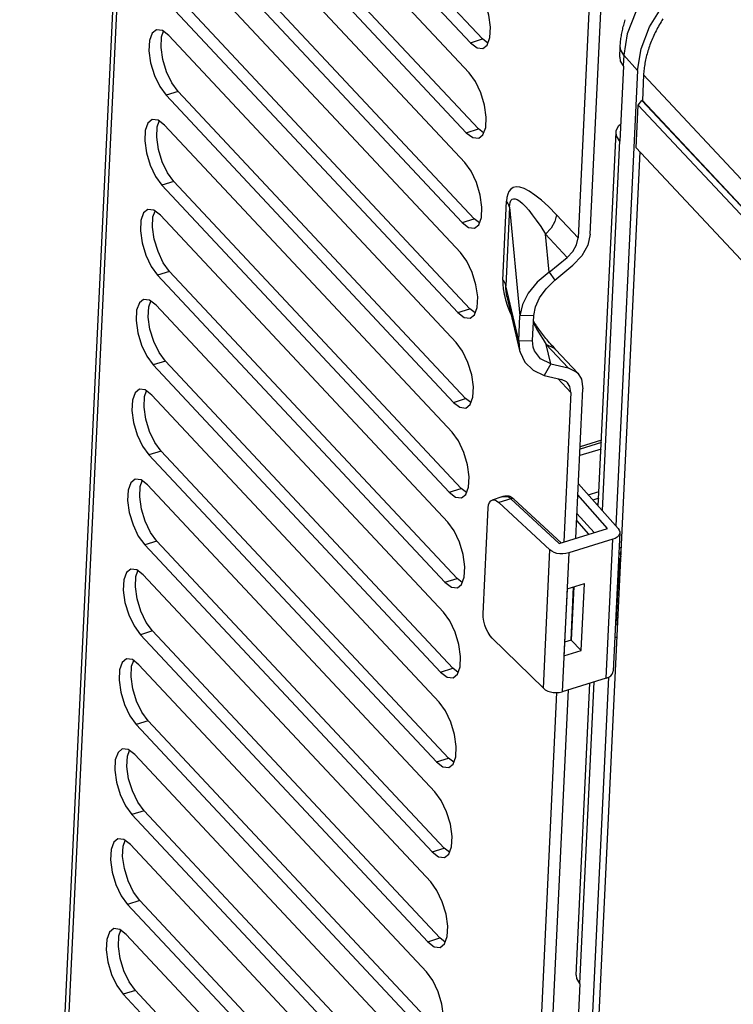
# Model space of a CAD drawing. Extents: x 0 to 841, y 0 to 594.
# Tile 94 of 121: x 716 to 724, y 180 to 191. Entities that reach past the tile are written whole.
import ezdxf

# ---------------------------------------------------------------- set-up
doc = ezdxf.new("R2010")
doc.units = 0
doc.header["$LTSCALE"] = 46.255
doc.layers.get('0').update_dxf_attribs({"linetype": 'CONTINUOUS'})
doc.layers.add('CHAMFERS', color=7, linetype='CONTINUOUS')

msp = doc.modelspace()

# ---------------------------------------------------------------- linework, layer by layer
at = {"color": 7, "linetype": 'CONTINUOUS'}
for p, q in [((717.272, 196.711), (716.001, 169.962)), ((717.313, 196.658), (716.038, 169.824)), ((720.835, 190.531), (717.753, 193.824)), ((720.965, 190.572), (717.883, 193.865)), ((717.738, 193.503), (720.82, 190.21)), ((720.79, 189.567), (717.708, 192.86)), ((720.92, 189.608), (717.838, 192.901)), ((717.692, 192.539), (720.774, 189.246)), ((720.744, 188.603), (717.662, 191.896)), ((720.874, 188.644), (717.792, 191.936)), ((722.12, 188.478), (722.271, 191.667)), ((717.646, 191.575), (720.728, 188.282)), ((722.135, 191.506), (721.989, 188.438)), ((720.698, 187.639), (717.616, 190.932)), ((720.828, 187.679), (717.746, 190.972)), ((717.601, 190.611), (720.683, 187.318)), ((720.835, 190.531), (720.965, 190.572)), ((721.022, 190.528), (720.965, 190.572)), ((722.435, 190.376), (722.441, 190.491)), ((722.478, 190.399), (722.472, 190.283)), ((722.625, 190.235), (722.478, 190.399)), ((722.475, 190.281), (722.437, 189.477)), ((722.475, 190.281), (722.472, 190.283)), ((722.625, 190.235), (722.393, 185.351)), ((722.691, 190.187), (722.678, 189.914)), ((722.691, 190.187), (751.917, 158.961)), ((717.7, 190.008), (717.57, 189.968)), ((720.652, 186.675), (717.57, 189.968)), ((720.782, 186.715), (717.7, 190.008)), ((722.678, 189.914), (751.901, 158.691)), ((717.555, 189.647), (720.637, 186.354)), ((720.79, 189.567), (720.92, 189.608)), ((720.976, 189.564), (720.92, 189.608)), ((722.206, 185.561), (722.397, 189.572)), ((722.434, 189.48), (722.246, 185.517)), ((722.437, 189.477), (722.434, 189.48)), ((722.652, 189.363), (722.213, 180.112)), ((717.654, 189.044), (717.524, 189.004)), ((720.736, 185.751), (717.654, 189.044)), ((720.606, 185.711), (717.524, 189.004)), ((721.182, 187.987), (721.222, 188.832)), ((721.254, 188.769), (721.214, 187.925)), ((721.254, 188.769), (721.364, 187.603)), ((717.509, 188.683), (720.591, 185.39)), ((720.744, 188.603), (720.874, 188.644)), ((720.931, 188.6), (720.874, 188.644)), ((721.756, 188.688), (721.989, 188.438)), ((721.678, 188.07), (721.639, 188.48)), ((721.873, 188.23), (721.639, 188.48)), ((721.678, 188.07), (721.873, 188.23)), ((717.609, 188.08), (717.478, 188.04)), ((720.691, 184.787), (717.609, 188.08)), ((721.678, 188.07), (721.738, 187.985)), ((721.738, 187.985), (721.933, 188.146)), ((720.56, 184.747), (717.478, 188.04)), ((721.352, 187.336), (721.214, 187.925)), ((721.226, 187.809), (721.361, 187.232)), ((721.226, 187.809), (721.226, 187.809)), ((717.463, 187.718), (720.545, 184.425)), ((720.698, 187.639), (720.828, 187.679)), ((720.885, 187.636), (720.828, 187.679)), ((721.352, 187.336), (721.364, 187.603)), ((721.514, 187.605), (721.364, 187.603)), ((721.501, 187.339), (721.514, 187.605)), ((721.352, 187.336), (721.501, 187.339)), ((721.352, 187.336), (721.361, 187.232)), ((721.507, 187.266), (721.501, 187.339)), ((721.695, 187.089), (721.647, 187.296)), ((721.881, 187.046), (721.647, 187.296)), ((721.752, 187.237), (721.986, 186.987)), ((717.563, 187.116), (717.433, 187.076)), ((720.645, 183.823), (717.563, 187.116)), ((720.515, 183.783), (717.433, 187.076)), ((721.695, 187.089), (721.625, 186.964)), ((721.695, 187.089), (721.881, 187.046)), ((721.625, 186.964), (721.811, 186.922)), ((721.911, 186.781), (721.771, 186.931)), ((721.965, 185.218), (722.041, 186.822)), ((717.417, 186.754), (720.499, 183.461)), ((720.652, 186.675), (720.782, 186.715)), ((720.839, 186.672), (720.782, 186.715)), ((721.911, 186.781), (721.835, 185.178)), ((722.24, 186.269), (722.011, 186.198)), ((722.236, 186.175), (722.007, 186.104)), ((722.239, 186.245), (722.01, 186.174)), ((717.517, 186.152), (717.387, 186.112)), ((720.469, 182.819), (717.387, 186.112)), ((720.599, 182.859), (717.517, 186.152)), ((717.372, 185.79), (720.454, 182.497)), ((720.606, 185.711), (720.736, 185.751)), ((720.793, 185.708), (720.736, 185.751)), ((721.992, 185.802), (722.419, 185.322)), ((721.172, 185.661), (721.067, 185.628)), ((721.268, 185.642), (721.138, 185.602)), ((721.176, 185.662), (721.172, 185.661)), ((721.268, 185.642), (721.786, 185.163)), ((721.807, 185.169), (721.301, 185.638)), ((722.306, 185.324), (721.987, 185.684)), ((722.097, 185.684), (722.214, 185.72)), ((722.21, 185.646), (722.148, 185.627)), ((720.97, 184.408), (721.024, 185.543)), ((721.687, 185.093), (721.138, 185.602)), ((722.185, 185.585), (722.208, 185.593)), ((722.197, 185.571), (722.207, 185.574)), ((721.977, 185.485), (722.161, 185.279)), ((721.786, 185.163), (722.306, 185.324)), ((722.103, 185.261), (721.974, 185.407)), ((722.436, 185.278), (722.366, 183.792)), ((717.471, 185.188), (717.341, 185.148)), ((720.423, 181.855), (717.341, 185.148)), ((720.553, 181.895), (717.471, 185.188)), ((722.361, 185.207), (721.888, 185.06)), ((722.29, 183.718), (722.361, 185.207)), ((722.451, 185.12), (722.428, 185.113)), ((722.448, 185.119), (722.444, 185.035)), ((721.617, 183.609), (721.687, 185.093)), ((721.888, 185.06), (721.817, 183.572)), ((722.434, 185.059), (722.426, 185.07)), ((722.402, 184.349), (722.432, 184.987)), ((722.422, 184.977), (722.432, 184.987)), ((717.326, 184.826), (720.408, 181.533)), ((720.56, 184.747), (720.691, 184.787)), ((720.747, 184.743), (720.691, 184.787)), ((721.871, 184.676), (722.057, 184.734)), ((721.913, 184.125), (721.94, 184.698)), ((721.942, 184.698), (721.914, 184.125)), ((722.022, 184.014), (722.057, 184.734)), ((721.871, 184.676), (721.837, 183.956)), ((721.925, 184.361), (721.924, 184.362)), ((722.409, 184.295), (722.389, 184.288)), ((722.393, 184.33), (722.391, 184.327)), ((722.402, 184.349), (722.392, 184.34)), ((722.412, 184.359), (722.409, 184.295)), ((722.409, 184.295), (722.411, 184.292)), ((717.425, 184.224), (717.295, 184.183)), ((720.377, 180.891), (717.295, 184.183)), ((720.507, 180.931), (717.425, 184.224)), ((722.405, 184.156), (722.383, 184.149)), ((721.617, 183.609), (721.069, 184.146)), ((721.914, 184.125), (721.844, 184.104)), ((721.914, 184.125), (722.022, 184.014)), ((721.837, 183.956), (722.022, 184.014)), ((717.28, 183.862), (720.362, 180.569)), ((720.515, 183.783), (720.645, 183.823)), ((720.702, 183.779), (720.645, 183.823)), ((722.316, 183.729), (721.61, 168.882)), ((722.29, 183.718), (721.817, 183.572)), ((721.968, 180.534), (722.116, 183.664)), ((722.158, 183.678), (722.005, 180.442)), ((721.758, 183.562), (721.052, 168.708)), ((721.182, 168.748), (721.887, 183.593)), ((717.379, 183.26), (717.249, 183.219)), ((720.331, 179.926), (717.249, 183.219)), ((720.461, 179.967), (717.379, 183.26)), ((717.234, 182.898), (720.316, 179.605)), ((720.469, 182.819), (720.599, 182.859)), ((720.656, 182.815), (720.599, 182.859)), ((717.334, 182.296), (717.204, 182.255)), ((720.286, 178.962), (717.204, 182.255)), ((720.416, 179.003), (717.334, 182.296)), ((717.188, 181.934), (720.27, 178.641)), ((720.423, 181.855), (720.553, 181.895)), ((720.61, 181.851), (720.553, 181.895)), ((717.288, 181.332), (717.158, 181.291)), ((720.37, 178.039), (717.288, 181.332)), ((720.24, 177.998), (717.158, 181.291)), ((717.143, 180.97), (720.225, 177.677)), ((720.377, 180.891), (720.507, 180.931)), ((720.564, 180.887), (720.507, 180.931)), ((717.242, 180.368), (717.112, 180.327)), ((720.324, 177.075), (717.242, 180.368)), ((722.007, 180.439), (721.965, 179.555)), ((722.007, 180.439), (722.005, 180.442)), ((720.194, 177.034), (717.112, 180.327))]:
    msp.add_line(p, q, dxfattribs=at)
for points in [[(723.378, 191.61), (723.145, 191.474), (722.931, 191.298), (722.749, 191.091), (722.608, 190.864), (722.516, 190.629), (722.478, 190.399)], [(722.625, 190.235), (722.664, 190.467), (722.756, 190.703), (722.898, 190.931), (723.08, 191.138), (723.295, 191.315), (723.53, 191.452)], [(720.969, 190.471), (721.015, 190.507), (721.044, 190.587), (721.049, 190.698), (721.031, 190.827), (720.991, 190.96), (720.934, 191.081), (720.866, 191.174)], [(722.441, 190.491), (722.441, 190.505), (722.442, 190.519), (722.444, 190.534), (722.445, 190.548), (722.447, 190.562), (722.448, 190.576), (722.45, 190.591), (722.453, 190.605), (722.455, 190.62), (722.458, 190.634), (722.461, 190.649), (722.464, 190.663), (722.467, 190.678), (722.47, 190.692), (722.474, 190.707), (722.478, 190.721), (722.482, 190.736), (722.486, 190.75), (722.491, 190.765), (722.495, 190.779)], [(722.898, 190.787), (722.888, 190.771), (722.879, 190.755), (722.869, 190.739), (722.86, 190.723), (722.851, 190.707), (722.842, 190.691), (722.833, 190.675), (722.825, 190.658), (722.817, 190.642), (722.809, 190.626), (722.801, 190.609), (722.793, 190.593), (722.786, 190.576), (722.779, 190.56), (722.773, 190.544), (722.766, 190.527), (722.76, 190.511), (722.754, 190.494), (722.748, 190.478), (722.743, 190.461), (722.738, 190.445), (722.733, 190.428), (722.728, 190.412), (722.724, 190.396), (722.72, 190.379), (722.716, 190.363), (722.712, 190.347), (722.709, 190.33), (722.706, 190.314), (722.703, 190.298), (722.701, 190.282), (722.698, 190.266), (722.696, 190.25), (722.695, 190.234), (722.693, 190.218), (722.692, 190.203), (722.691, 190.187)], [(717.467, 190.671), (717.421, 190.635), (717.392, 190.555), (717.387, 190.444), (717.405, 190.315), (717.445, 190.182), (717.502, 190.061), (717.57, 189.968)], [(717.601, 190.611), (717.531, 190.664), (717.467, 190.671)], [(717.7, 190.008), (717.633, 190.101), (717.576, 190.221), (717.536, 190.352), (717.517, 190.482), (717.522, 190.594), (717.544, 190.655)], [(720.835, 190.531), (720.905, 190.478), (720.969, 190.471)], [(722.478, 190.399), (722.446, 190.452), (722.441, 190.491)], [(722.435, 190.376), (722.441, 190.336), (722.472, 190.283)], [(720.923, 189.507), (720.969, 189.543), (720.998, 189.623), (721.003, 189.734), (720.985, 189.863), (720.945, 189.996), (720.888, 190.117), (720.82, 190.21)], [(717.421, 189.707), (717.375, 189.67), (717.347, 189.591), (717.341, 189.48), (717.359, 189.35), (717.399, 189.218), (717.457, 189.097), (717.524, 189.004)], [(717.555, 189.647), (717.486, 189.7), (717.421, 189.707)], [(717.654, 189.044), (717.587, 189.137), (717.53, 189.256), (717.49, 189.388), (717.471, 189.518), (717.476, 189.629), (717.498, 189.691)], [(722.397, 189.572), (722.399, 189.588), (722.424, 189.64), (722.445, 189.659)], [(720.79, 189.567), (720.859, 189.514), (720.923, 189.507)], [(722.434, 189.48), (722.402, 189.533), (722.397, 189.572)], [(720.878, 188.543), (720.923, 188.579), (720.952, 188.658), (720.958, 188.77), (720.939, 188.899), (720.899, 189.032), (720.842, 189.153), (720.774, 189.246)], [(721.756, 188.688), (721.671, 188.774), (721.595, 188.844), (721.526, 188.899), (721.465, 188.939), (721.411, 188.967), (721.365, 188.982), (721.325, 188.986), (721.293, 188.979), (721.267, 188.963), (721.248, 188.938), (721.234, 188.908), (721.226, 188.872), (721.222, 188.832)], [(721.254, 188.769), (721.248, 188.791), (721.237, 188.812), (721.222, 188.832)], [(721.254, 188.769), (721.256, 188.796), (721.261, 188.82), (721.269, 188.839), (721.281, 188.853), (721.296, 188.859), (721.315, 188.858), (721.337, 188.849), (721.363, 188.833), (721.392, 188.809), (721.424, 188.776), (721.459, 188.736), (721.498, 188.687), (721.541, 188.628), (721.588, 188.56), (721.639, 188.48)], [(717.375, 188.743), (717.33, 188.706), (717.301, 188.627), (717.295, 188.516), (717.314, 188.386), (717.353, 188.254), (717.411, 188.133), (717.478, 188.04)], [(717.509, 188.683), (717.44, 188.736), (717.375, 188.743)], [(717.609, 188.08), (717.541, 188.173), (717.484, 188.292), (717.444, 188.424), (717.425, 188.554), (717.43, 188.665), (717.452, 188.727)], [(720.744, 188.603), (720.813, 188.55), (720.878, 188.543)], [(721.756, 188.688), (721.739, 188.616), (721.699, 188.544), (721.639, 188.48)], [(721.873, 188.23), (721.933, 188.293), (721.973, 188.365), (721.989, 188.438)], [(722.12, 188.478), (722.093, 188.362), (722.029, 188.247), (721.933, 188.146)], [(720.832, 187.578), (720.877, 187.615), (720.906, 187.694), (720.912, 187.806), (720.893, 187.935), (720.854, 188.068), (720.796, 188.189), (720.728, 188.282)], [(721.678, 188.07), (721.551, 187.964), (721.454, 187.846), (721.391, 187.724), (721.364, 187.603)], [(721.182, 187.987), (721.182, 187.942), (721.186, 187.892), (721.196, 187.836), (721.211, 187.774), (721.233, 187.708), (721.262, 187.636), (721.272, 187.615)], [(721.182, 187.987), (721.197, 187.967), (721.208, 187.946), (721.214, 187.925)], [(721.514, 187.605), (721.532, 187.7), (721.576, 187.797), (721.645, 187.894), (721.738, 187.985)], [(721.226, 187.809), (721.221, 187.832), (721.216, 187.868), (721.213, 187.898), (721.214, 187.925)], [(717.329, 187.779), (717.284, 187.742), (717.255, 187.663), (717.249, 187.552), (717.268, 187.422), (717.308, 187.29), (717.365, 187.169), (717.433, 187.076)], [(717.463, 187.718), (717.394, 187.772), (717.329, 187.779)], [(717.563, 187.116), (717.495, 187.209), (717.438, 187.328), (717.398, 187.46), (717.38, 187.59), (717.385, 187.701), (717.406, 187.762)], [(720.698, 187.639), (720.767, 187.586), (720.832, 187.578)], [(721.752, 187.237), (721.738, 187.253), (721.724, 187.269), (721.709, 187.284), (721.696, 187.3), (721.682, 187.315), (721.669, 187.331), (721.657, 187.346), (721.644, 187.361), (721.633, 187.375), (721.621, 187.39), (721.61, 187.404), (721.6, 187.418), (721.589, 187.432), (721.579, 187.446), (721.569, 187.459), (721.56, 187.472), (721.551, 187.485), (721.542, 187.497), (721.534, 187.51), (721.526, 187.522), (721.518, 187.534), (721.511, 187.545)], [(721.51, 187.522), (721.527, 187.491), (721.553, 187.446), (721.581, 187.398), (721.613, 187.349), (721.647, 187.296)], [(720.786, 186.614), (720.832, 186.651), (720.86, 186.73), (720.866, 186.841), (720.848, 186.971), (720.808, 187.104), (720.75, 187.225), (720.683, 187.318)], [(721.361, 187.232), (721.367, 187.212), (721.419, 187.105), (721.506, 187.02), (721.625, 186.964)], [(721.695, 187.089), (721.585, 187.141), (721.52, 187.227), (721.507, 187.266)], [(721.752, 187.237), (721.736, 187.252), (721.647, 187.296)], [(721.881, 187.046), (721.969, 187.003), (721.986, 186.988)], [(721.876, 186.885), (721.866, 186.895), (721.811, 186.922)], [(721.986, 186.988), (722.025, 186.925), (722.041, 186.822)], [(717.284, 186.815), (717.238, 186.778), (717.209, 186.699), (717.204, 186.588), (717.222, 186.458), (717.262, 186.326), (717.319, 186.205), (717.387, 186.112)], [(717.417, 186.754), (717.348, 186.808), (717.284, 186.815)], [(717.517, 186.152), (717.45, 186.245), (717.392, 186.364), (717.353, 186.495), (717.334, 186.625), (717.339, 186.737), (717.36, 186.798)], [(721.911, 186.781), (721.901, 186.846), (721.876, 186.885)], [(720.652, 186.675), (720.721, 186.622), (720.786, 186.614)], [(720.74, 185.65), (720.786, 185.687), (720.815, 185.766), (720.82, 185.877), (720.802, 186.007), (720.762, 186.139), (720.705, 186.261), (720.637, 186.354)], [(717.238, 185.851), (717.192, 185.814), (717.163, 185.735), (717.158, 185.624), (717.176, 185.494), (717.216, 185.362), (717.273, 185.241), (717.341, 185.148)], [(717.372, 185.79), (717.302, 185.844), (717.238, 185.851)], [(717.471, 185.188), (717.404, 185.28), (717.347, 185.4), (717.307, 185.531), (717.288, 185.661), (717.293, 185.773), (717.315, 185.834)], [(720.606, 185.711), (720.676, 185.658), (720.74, 185.65)], [(721.172, 185.661), (721.185, 185.664), (721.219, 185.667)], [(721.226, 185.669), (721.222, 185.669), (721.217, 185.669), (721.213, 185.669), (721.209, 185.668), (721.204, 185.668), (721.2, 185.667), (721.196, 185.667), (721.192, 185.666), (721.187, 185.665), (721.183, 185.664), (721.18, 185.663), (721.176, 185.662)], [(721.226, 185.669), (721.225, 185.669), (721.219, 185.667)], [(721.219, 185.667), (721.228, 185.666), (721.237, 185.664), (721.244, 185.661)], [(721.273, 185.659), (721.272, 185.66), (721.27, 185.66), (721.268, 185.661), (721.266, 185.662), (721.264, 185.663), (721.262, 185.664), (721.26, 185.665), (721.258, 185.665), (721.256, 185.666), (721.254, 185.666), (721.252, 185.667), (721.249, 185.668), (721.247, 185.668), (721.245, 185.668), (721.242, 185.669), (721.239, 185.669), (721.237, 185.669), (721.234, 185.669), (721.231, 185.669), (721.229, 185.669), (721.226, 185.669)], [(721.273, 185.659), (721.269, 185.661), (721.257, 185.663), (721.244, 185.661)], [(721.244, 185.661), (721.252, 185.656), (721.26, 185.649), (721.268, 185.642)], [(721.301, 185.638), (721.293, 185.643), (721.282, 185.645), (721.268, 185.642)], [(721.273, 185.659), (721.276, 185.657), (721.279, 185.655), (721.282, 185.653), (721.284, 185.652), (721.287, 185.65), (721.29, 185.647), (721.293, 185.645), (721.295, 185.643), (721.298, 185.641), (721.301, 185.638)], [(721.024, 185.543), (721.028, 185.576), (721.038, 185.602), (721.052, 185.62), (721.067, 185.628)], [(721.067, 185.628), (721.07, 185.629), (721.091, 185.629), (721.114, 185.62), (721.138, 185.602)], [(720.694, 184.686), (720.74, 184.723), (720.769, 184.802), (720.774, 184.913), (720.756, 185.043), (720.716, 185.175), (720.659, 185.296), (720.591, 185.39)], [(722.419, 185.322), (722.431, 185.304), (722.436, 185.285), (722.436, 185.278)], [(722.436, 185.278), (722.434, 185.266), (722.425, 185.248), (722.409, 185.231), (722.388, 185.217), (722.361, 185.207)], [(721.888, 185.06), (721.858, 185.053), (721.826, 185.05), (721.794, 185.051), (721.762, 185.056), (721.733, 185.065), (721.708, 185.078), (721.687, 185.093)], [(722.432, 184.987), (722.431, 185), (722.425, 185.013), (722.424, 185.015)], [(722.426, 185.066), (722.43, 185.063), (722.434, 185.059)], [(722.445, 185.014), (722.441, 185), (722.432, 184.987)], [(722.434, 185.059), (722.435, 185.057), (722.436, 185.055), (722.437, 185.053), (722.438, 185.052), (722.439, 185.05), (722.44, 185.048), (722.44, 185.046), (722.441, 185.044), (722.442, 185.043), (722.442, 185.041), (722.443, 185.039), (722.443, 185.037), (722.444, 185.035), (722.444, 185.033), (722.445, 185.031), (722.445, 185.03), (722.445, 185.028), (722.445, 185.026), (722.446, 185.024), (722.446, 185.022), (722.446, 185.02), (722.446, 185.019)], [(717.192, 184.887), (717.146, 184.85), (717.118, 184.771), (717.112, 184.66), (717.13, 184.53), (717.17, 184.398), (717.228, 184.277), (717.295, 184.183)], [(717.326, 184.826), (717.257, 184.88), (717.192, 184.887)], [(717.425, 184.224), (717.358, 184.316), (717.301, 184.436), (717.261, 184.567), (717.242, 184.697), (717.247, 184.809), (717.269, 184.87)], [(720.56, 184.747), (720.63, 184.693), (720.694, 184.686)], [(720.649, 183.722), (720.694, 183.759), (720.723, 183.838), (720.728, 183.949), (720.71, 184.079), (720.67, 184.211), (720.613, 184.332), (720.545, 184.425)], [(721.069, 184.146), (721.045, 184.173), (721.023, 184.207), (721.004, 184.245), (720.988, 184.287), (720.977, 184.329), (720.971, 184.37), (720.97, 184.408)], [(722.393, 184.33), (722.395, 184.331), (722.396, 184.333), (722.398, 184.334), (722.399, 184.336), (722.4, 184.337), (722.402, 184.339), (722.403, 184.341), (722.404, 184.342), (722.405, 184.344), (722.406, 184.346), (722.407, 184.347), (722.408, 184.349), (722.409, 184.351), (722.409, 184.352), (722.41, 184.354), (722.411, 184.356), (722.412, 184.358), (722.412, 184.359), (722.413, 184.361), (722.413, 184.363), (722.414, 184.365), (722.414, 184.367), (722.414, 184.369), (722.415, 184.37), (722.415, 184.372), (722.415, 184.373)], [(722.402, 184.349), (722.411, 184.361), (722.415, 184.374)], [(722.393, 184.33), (722.399, 184.337), (722.402, 184.349)], [(717.146, 183.923), (717.1, 183.886), (717.072, 183.807), (717.066, 183.696), (717.084, 183.566), (717.124, 183.434), (717.182, 183.312), (717.249, 183.219)], [(717.28, 183.862), (717.211, 183.916), (717.146, 183.923)], [(717.379, 183.26), (717.312, 183.352), (717.255, 183.472), (717.215, 183.603), (717.196, 183.733), (717.201, 183.845), (717.223, 183.906)], [(720.515, 183.783), (720.584, 183.729), (720.649, 183.722)], [(722.29, 183.718), (722.317, 183.729), (722.339, 183.743), (722.354, 183.76), (722.363, 183.779), (722.366, 183.792)], [(721.617, 183.609), (721.637, 183.593), (721.663, 183.579), (721.692, 183.57), (721.723, 183.564), (721.756, 183.562), (721.787, 183.565), (721.817, 183.572)], [(720.603, 182.758), (720.648, 182.795), (720.677, 182.874), (720.683, 182.985), (720.664, 183.115), (720.625, 183.247), (720.567, 183.368), (720.499, 183.461)], [(717.1, 182.959), (717.055, 182.922), (717.026, 182.843), (717.02, 182.732), (717.039, 182.602), (717.078, 182.469), (717.136, 182.348), (717.204, 182.255)], [(717.234, 182.898), (717.165, 182.951), (717.1, 182.959)], [(717.334, 182.296), (717.266, 182.388), (717.209, 182.508), (717.169, 182.639), (717.151, 182.769), (717.156, 182.881), (717.177, 182.942)], [(720.469, 182.819), (720.538, 182.765), (720.603, 182.758)], [(720.557, 181.794), (720.603, 181.831), (720.631, 181.91), (720.637, 182.021), (720.619, 182.151), (720.579, 182.283), (720.521, 182.404), (720.454, 182.497)], [(717.054, 181.995), (717.009, 181.958), (716.98, 181.879), (716.975, 181.768), (716.993, 181.638), (717.033, 181.505), (717.09, 181.384), (717.158, 181.291)], [(717.188, 181.934), (717.119, 181.987), (717.054, 181.995)], [(717.288, 181.332), (717.22, 181.424), (717.163, 181.544), (717.124, 181.675), (717.105, 181.805), (717.11, 181.917), (717.131, 181.978)], [(720.423, 181.855), (720.492, 181.801), (720.557, 181.794)], [(720.511, 180.83), (720.557, 180.867), (720.585, 180.946), (720.591, 181.057), (720.573, 181.187), (720.533, 181.319), (720.475, 181.44), (720.408, 181.533)], [(717.009, 181.031), (716.963, 180.994), (716.934, 180.915), (716.929, 180.803), (716.947, 180.674), (716.987, 180.541), (717.044, 180.42), (717.112, 180.327)], [(717.143, 180.97), (717.073, 181.023), (717.009, 181.031)], [(717.242, 180.368), (717.175, 180.46), (717.118, 180.58), (717.078, 180.711), (717.059, 180.841), (717.064, 180.953), (717.086, 181.014)], [(720.377, 180.891), (720.446, 180.837), (720.511, 180.83)], [(720.465, 179.866), (720.511, 179.903), (720.54, 179.982), (720.545, 180.093), (720.527, 180.223), (720.487, 180.355), (720.43, 180.476), (720.362, 180.569)], [(721.968, 180.534), (721.973, 180.495), (722.005, 180.442)]]:
    msp.add_lwpolyline(points, dxfattribs=at)
at = {"layer": 'CHAMFERS', "color": 7, "linetype": 'CONTINUOUS'}
for p, q in [((722.612, 189.406), (722.633, 189.864)), ((722.633, 189.864), (722.674, 189.913)), ((722.633, 189.864), (751.896, 158.598)), ((722.678, 189.914), (722.674, 189.913)), ((722.674, 189.913), (751.901, 158.686)), ((751.875, 158.14), (722.612, 189.406))]:
    msp.add_line(p, q, dxfattribs=at)

doc.saveas('drawing.dxf')
